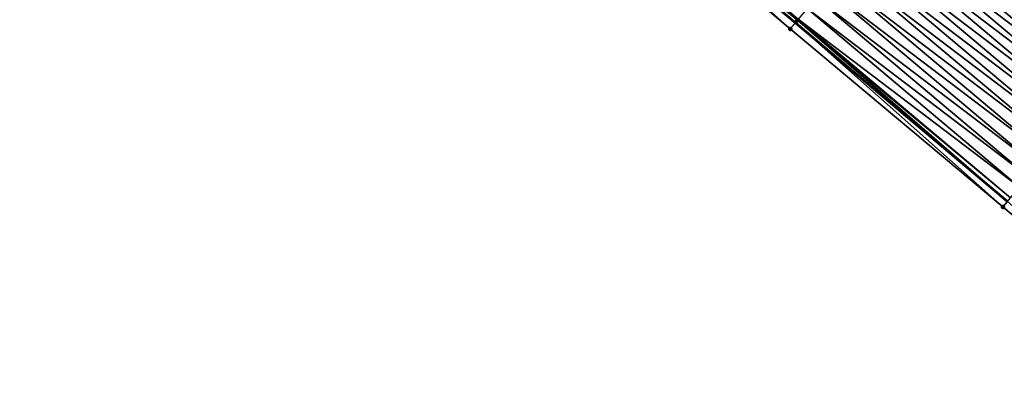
# Model space of a CAD drawing. Header units: feet. Extents: x 2017424 to 2024169, y 808042 to 818730.
# Tile 145 of 256: x 2018226 to 2018297, y 817960 to 817986. Entities that reach past the tile are written whole.
import ezdxf

# ---------------------------------------------------------------- set-up
doc = ezdxf.new("R2010")
doc.units = ezdxf.units.FT
doc.header["$MEASUREMENT"] = 0
for name, color, linetype, lineweight in [('EP_Travel Lane', 172, 'Continuous', 53), ('NB-Road Shots', 141, 'Continuous', 100), ('NB-Road X-Section', 40, 'Continuous', 13)]:
    doc.layers.add(name, color=color, linetype=linetype, lineweight=lineweight)
doc.layers.add('I-77-MM15-17_NB-Surface-BORDER', color=7, linetype='Continuous')
doc.layers.add('I-77-MM15-17_NB-Surface-TIN', color=7, linetype='Continuous')

msp = doc.modelspace()

# ---------------------------------------------------------------- linework, layer by layer
at = {"layer": 'EP_Travel Lane'}
msp.add_polyline3d([(2018129.104324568, 818114.8267017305, 271.3555464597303), (2018144.44436149, 818101.9950223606, 271.1787017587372), (2018159.784432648, 818089.1633143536, 271.0069602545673), (2018175.087226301, 818076.3532436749, 270.8369990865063), (2018190.389403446, 818063.4763977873, 270.6628493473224), (2018205.69157355, 818050.5995578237, 270.4875771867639), (2018220.993788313, 818037.7226802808, 270.3194383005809), (2018236.296013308, 818024.8457941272, 270.152938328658), (2018251.598320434, 818011.9688388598, 269.9995688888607), (2018266.900649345, 817999.0918652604, 269.8496821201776), (2018282.203049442, 817986.2148317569, 269.7111814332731), (2018297.505310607, 817973.3379151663, 269.5504619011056)], dxfattribs=at)
at = {"layer": 'I-77-MM15-17_NB-Surface-BORDER', "color": 3, "linetype": 'Continuous', "lineweight": -3}
msp.add_polyline3d([(2018312.4871685, 817960.0804715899, 269.372114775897), (2018297.16891111, 817972.9381770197, 269.5487447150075), (2018281.82949405, 817985.7709690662, 269.7071313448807), (2018266.51589613, 817998.6347440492, 269.8418199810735), (2018251.13161051, 818011.4143131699, 269.9925982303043), (2018235.609466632, 818024.0301795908, 270.1338463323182), (2018220.56179083, 818037.2093874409, 270.3138568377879), (2018205.259576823, 818050.0862579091, 270.4826237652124), (2018189.885905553, 818062.8781539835, 270.6559710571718), (2018174.424679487, 818075.5660374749, 270.8267181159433), (2018159.248850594, 818088.5231465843, 270.9988251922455), (2018144.026618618, 818101.4956545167, 271.1760505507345), (2018128.886085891, 818114.5658215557, 271.3540656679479)], dxfattribs=at)
at = {"layer": 'I-77-MM15-17_NB-Surface-TIN', "color": 128, "linetype": 'Continuous', "lineweight": -3}
for points in [[(2018282.353759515, 817986.3939071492, 269.7128154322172), (2018267.092260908, 817999.3195169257, 269.853597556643), (2018266.900649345, 817999.0918652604, 269.8496821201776)], [(2018282.353759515, 817986.3939071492, 269.7128154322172), (2018282.414974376, 817986.4666554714, 269.712522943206), (2018267.092260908, 817999.3195169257, 269.853597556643)], [(2018281.82949405, 817985.7709690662, 269.7071313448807), (2018266.900649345, 817999.0918652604, 269.8496821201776), (2018266.51589613, 817998.6347440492, 269.8418199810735)], [(2018282.353759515, 817986.3939071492, 269.7128154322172), (2018266.900649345, 817999.0918652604, 269.8496821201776), (2018282.203049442, 817986.2148317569, 269.7111814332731)], [(2018281.82949405, 817985.7709690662, 269.7071313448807), (2018282.203049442, 817986.2148317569, 269.7111814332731), (2018266.900649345, 817999.0918652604, 269.8496821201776)], [(2018308.01701794, 817985.8337026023, 269.2187014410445), (2018292.714756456, 817998.7106130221, 269.3798746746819), (2018292.071000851, 817997.9453818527, 269.397591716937)], [(2018308.01701794, 817985.8337026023, 269.2187014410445), (2018308.660792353, 817986.598917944, 269.2039915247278), (2018292.714756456, 817998.7106130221, 269.3798746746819)], [(2018307.373271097, 817985.0684640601, 269.2378190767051), (2018292.071000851, 817997.9453818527, 269.397591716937), (2018291.427291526, 817997.1801117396, 269.4227074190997)], [(2018307.373271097, 817985.0684640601, 269.2378190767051), (2018308.01701794, 817985.8337026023, 269.2187014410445), (2018292.071000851, 817997.9453818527, 269.397591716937)], [(2018306.729550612, 817984.3032033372, 269.261150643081), (2018291.427291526, 817997.1801117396, 269.4227074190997), (2018290.783584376, 817996.4148397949, 269.448171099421)], [(2018306.729550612, 817984.3032033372, 269.261150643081), (2018307.373271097, 817985.0684640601, 269.2378190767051), (2018291.427291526, 817997.1801117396, 269.4227074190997)], [(2018306.085832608, 817983.5379405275, 269.2848787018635), (2018290.783584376, 817996.4148397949, 269.448171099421), (2018290.147276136, 817995.6584494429, 269.466616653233)], [(2018306.085832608, 817983.5379405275, 269.2848787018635), (2018306.729550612, 817984.3032033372, 269.261150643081), (2018290.783584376, 817996.4148397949, 269.448171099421)], [(2018305.442092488, 817982.7726963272, 269.3050712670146), (2018290.139834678, 817995.6496036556, 269.466832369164), (2018289.496106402, 817994.8843494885, 269.488918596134)], [(2018290.139834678, 817995.6496036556, 269.466832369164), (2018305.449533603, 817982.7815419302, 269.3048378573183), (2018290.147276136, 817995.6584494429, 269.466616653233)], [(2018305.442092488, 817982.7726963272, 269.3050712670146), (2018305.449533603, 817982.7815419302, 269.3048378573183), (2018290.139834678, 817995.6496036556, 269.466832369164)], [(2018306.085832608, 817983.5379405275, 269.2848787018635), (2018290.147276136, 817995.6584494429, 269.466616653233), (2018305.449533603, 817982.7815419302, 269.3048378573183)], [(2018304.798380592, 817982.0074283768, 269.3297759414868), (2018289.496106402, 817994.8843494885, 269.488918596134), (2018288.852415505, 817994.1190638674, 269.5169805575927)], [(2018304.798380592, 817982.0074283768, 269.3297759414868), (2018305.442092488, 817982.7726963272, 269.3050712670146), (2018289.496106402, 817994.8843494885, 269.488918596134)], [(2018304.154664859, 817981.2421636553, 269.3538671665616), (2018288.852415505, 817994.1190638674, 269.5169805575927), (2018288.208710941, 817993.3537897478, 269.5428574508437)], [(2018304.154664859, 817981.2421636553, 269.3538671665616), (2018304.798380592, 817982.0074283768, 269.3297759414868), (2018288.852415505, 817994.1190638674, 269.5169805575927)], [(2018303.510963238, 817980.4768870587, 269.3802145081), (2018288.208710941, 817993.3537897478, 269.5428574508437), (2018287.564987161, 817992.5885317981, 269.5656622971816)], [(2018303.510963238, 817980.4768870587, 269.3802145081), (2018304.154664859, 817981.2421636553, 269.3538671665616), (2018288.208710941, 817993.3537897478, 269.5428574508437)], [(2018302.86724954, 817979.7116206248, 269.404631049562), (2018287.564987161, 817992.5885317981, 269.5656622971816), (2018286.921275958, 817991.8232632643, 269.5904779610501)], [(2018302.86724954, 817979.7116206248, 269.404631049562), (2018303.510963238, 817980.4768870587, 269.3802145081), (2018287.564987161, 817992.5885317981, 269.5656622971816)], [(2018302.223541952, 817978.9463490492, 269.4300244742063), (2018286.921275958, 817991.8232632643, 269.5904779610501), (2018286.277535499, 817991.0580193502, 269.6106163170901)], [(2018302.223541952, 817978.9463490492, 269.4300244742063), (2018302.86724954, 817979.7116206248, 269.404631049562), (2018286.921275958, 817991.8232632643, 269.5904779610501)], [(2018301.579804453, 817978.1811026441, 269.4506359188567), (2018286.277535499, 817991.0580193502, 269.6106163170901), (2018285.633762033, 817990.2928032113, 269.6254778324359)], [(2018301.579804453, 817978.1811026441, 269.4506359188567), (2018302.223541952, 817978.9463490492, 269.4300244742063), (2018286.277535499, 817991.0580193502, 269.6106163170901)], [(2018300.936031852, 817977.4158857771, 269.4656356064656), (2018285.633762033, 817990.2928032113, 269.6254778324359), (2018284.989986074, 817989.52758917, 269.6399408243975)], [(2018300.936031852, 817977.4158857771, 269.4656356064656), (2018301.579804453, 817978.1811026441, 269.4506359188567), (2018285.633762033, 817990.2928032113, 269.6254778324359)], [(2018300.292251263, 817976.6506756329, 269.4793581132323), (2018284.989986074, 817989.52758917, 269.6399408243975), (2018284.346217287, 817988.7623690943, 269.6555502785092)], [(2018300.292251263, 817976.6506756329, 269.4793581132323), (2018300.936031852, 817977.4158857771, 269.4656356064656), (2018284.989986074, 817989.52758917, 269.6399408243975)], [(2018299.648485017, 817975.8854534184, 269.4953737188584), (2018284.346217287, 817988.7623690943, 269.6555502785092), (2018283.702455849, 817987.9971428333, 269.6723348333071)], [(2018299.648485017, 817975.8854534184, 269.4953737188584), (2018300.292251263, 817976.6506756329, 269.4793581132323), (2018284.346217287, 817988.7623690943, 269.6555502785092)], [(2018299.004705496, 817975.1202423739, 269.509267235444), (2018283.702455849, 817987.9971428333, 269.6723348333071), (2018283.058721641, 817987.2318936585, 269.6934726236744)], [(2018299.004705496, 817975.1202423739, 269.509267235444), (2018299.648485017, 817975.8854534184, 269.4953737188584), (2018283.702455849, 817987.9971428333, 269.6723348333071)], [(2018298.360965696, 817974.3549979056, 269.5295107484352), (2018283.058721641, 817987.2318936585, 269.6934726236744), (2018282.414974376, 817986.4666554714, 269.712522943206)], [(2018298.360965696, 817974.3549979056, 269.5295107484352), (2018299.004705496, 817975.1202423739, 269.509267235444), (2018283.058721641, 817987.2318936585, 269.6934726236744)], [(2018297.16891111, 817972.9381770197, 269.5487447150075), (2018282.203049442, 817986.2148317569, 269.7111814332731), (2018281.82949405, 817985.7709690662, 269.7071313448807)], [(2018282.353759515, 817986.3939071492, 269.7128154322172), (2018282.203049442, 817986.2148317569, 269.7111814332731), (2018297.505310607, 817973.3379151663, 269.5504619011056)], [(2018297.494718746, 817973.3253273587, 269.5505392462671), (2018297.505310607, 817973.3379151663, 269.5504619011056), (2018282.203049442, 817986.2148317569, 269.7111814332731)], [(2018297.16891111, 817972.9381770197, 269.5487447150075), (2018297.494718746, 817973.3253273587, 269.5505392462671), (2018282.203049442, 817986.2148317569, 269.7111814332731)], [(2018297.717220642, 817973.5897578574, 269.5489144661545), (2018282.414974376, 817986.4666554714, 269.712522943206), (2018282.353759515, 817986.3939071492, 269.7128154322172)], [(2018297.717220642, 817973.5897578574, 269.5489144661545), (2018282.353759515, 817986.3939071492, 269.7128154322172), (2018297.505310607, 817973.3379151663, 269.5504619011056)], [(2018297.717220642, 817973.5897578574, 269.5489144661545), (2018298.360965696, 817974.3549979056, 269.5295107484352), (2018282.414974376, 817986.4666554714, 269.712522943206)], [(2018312.4871685, 817960.0804715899, 269.372114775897), (2018297.494718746, 817973.3253273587, 269.5505392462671), (2018297.16891111, 817972.9381770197, 269.5487447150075)]]:
    msp.add_3dface(points, dxfattribs=at)
at = {"layer": 'NB-Road Shots', "lineweight": 100}
for p in [(2018282.353759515, 817986.3939071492, 269.7128154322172), (2018281.82949405, 817985.7709690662, 269.7071313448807), (2018297.16891111, 817972.9381770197, 269.5487447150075)]:
    msp.add_point(p, dxfattribs=at)
at = {"layer": 'NB-Road X-Section', "extrusion": (-0.7651123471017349, 0.6438449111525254, 0.00817475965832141), "elevation": -1017554.16685239, "flags": 128}
msp.add_lwpolyline([(-1925406.741907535, 8587.43794226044), (-1925405.741907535, 8587.485923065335), (-1925404.741907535, 8587.540928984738), (-1925403.741907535, 8587.60091062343), (-1925402.741907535, 8587.656597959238), (-1925401.741907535, 8587.713079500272), (-1925400.741907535, 8587.756752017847), (-1925400.47292608, 8587.764553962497), (-1925399.908545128, 8587.776224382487), (-1925399.741907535, 8587.778982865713), (-1925398.741907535, 8587.79601979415), (-1925397.741907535, 8587.818511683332), (-1925396.741907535, 8587.8445227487), (-1925395.741907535, 8587.870117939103), (-1925394.741907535, 8587.893473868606), (-1925393.741907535, 8587.912374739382), (-1925392.741907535, 8587.927584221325), (-1925391.741907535, 8587.94530185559), (-1925390.741907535, 8587.970418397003), (-1925389.741907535, 8587.995882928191), (-1925388.741907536, 8588.014544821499), (-1925387.741907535, 8588.03663178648), (-1925386.741907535, 8588.064694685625), (-1925385.741907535, 8588.09057244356), (-1925384.741907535, 8588.113378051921), (-1925383.741907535, 8588.138194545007), (-1925382.741907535, 8588.15833357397), (-1925381.741907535, 8588.173195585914), (-1925380.741907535, 8588.187659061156), (-1925379.741907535, 8588.20326903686), (-1925378.741907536, 8588.220054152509), (-1925377.741907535, 8588.2411926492), (-1925376.741907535, 8588.260243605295), (-1925376.646830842, 8588.260536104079), (-1925375.832640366, 8588.254851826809)], dxfattribs=at)
at = {"layer": 'NB-Road X-Section', "extrusion": (-0.7651123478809, 0.6438449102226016, 0.008174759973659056), "elevation": -1017574.169185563, "flags": 128}
msp.add_lwpolyline([(-1925405.740672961, 8587.482697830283), (-1925404.740672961, 8587.536619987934), (-1925403.740672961, 8587.593605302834), (-1925402.740672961, 8587.652122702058), (-1925401.740672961, 8587.71182039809), (-1925400.740672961, 8587.760779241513), (-1925400.541942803, 8587.766882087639), (-1925399.96708566, 8587.77816796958), (-1925399.740672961, 8587.781498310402), (-1925398.740672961, 8587.79977646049), (-1925397.740672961, 8587.821739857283), (-1925396.740672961, 8587.848287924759), (-1925395.740672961, 8587.874198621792), (-1925394.740672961, 8587.896837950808), (-1925393.740672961, 8587.915535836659), (-1925392.740672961, 8587.930246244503), (-1925391.740672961, 8587.949364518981), (-1925390.740672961, 8587.972696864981), (-1925389.740672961, 8587.996425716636), (-1925388.740672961, 8588.016618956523), (-1925387.740672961, 8588.041324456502), (-1925386.740672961, 8588.065416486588), (-1925385.740672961, 8588.09176470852), (-1925384.740672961, 8588.116182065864), (-1925383.740672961, 8588.141576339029), (-1925382.740672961, 8588.162188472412), (-1925381.740672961, 8588.177188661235), (-1925380.740672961, 8588.190911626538), (-1925379.740672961, 8588.206927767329), (-1925378.740672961, 8588.220821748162), (-1925377.740672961, 8588.241065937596), (-1925376.74067296, 8588.26047030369), (-1925376.39508566, 8588.262095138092), (-1925375.88908566, 8588.26030054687)], dxfattribs=at)

doc.saveas('drawing.dxf')
